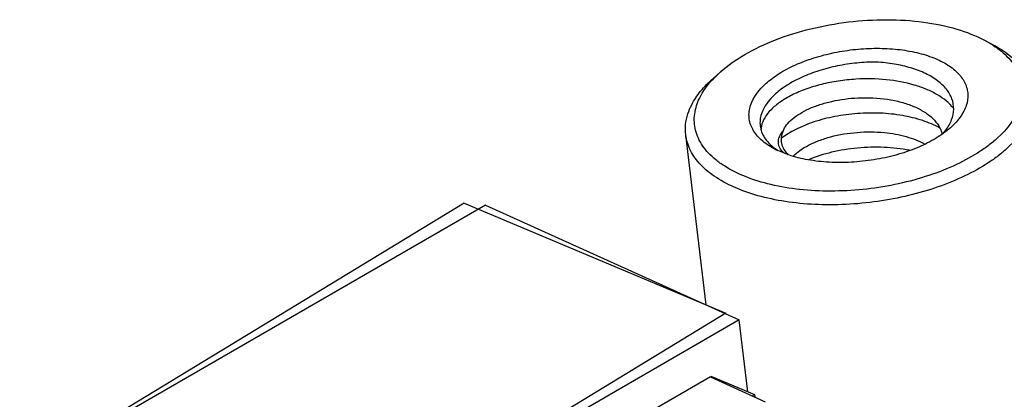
# Model space of a CAD drawing. Header units: millimetres. Extents: x -117 to 182, y -33 to 89.
# Tile 33 of 135: x -111 to -101.15, y 5.01 to 8.81. Entities that reach past the tile are written whole.
import ezdxf

# ---------------------------------------------------------------- set-up
doc = ezdxf.new("R2010")
doc.units = ezdxf.units.MM
doc.header["$LTSCALE"] = 1.21
doc.header["$MEASUREMENT"] = 0
doc.layers.get('0').update_dxf_attribs({"linetype": 'CONTINUOUS'})

msp = doc.modelspace()

# ---------------------------------------------------------------- linework, layer by layer
at = {"color": 7, "linetype": 'Continuous'}
for p, q in [((-101.3504, 8.603), (-101.2637, 8.5571)), ((-101.3504, 8.603), (-101.265, 8.5529)), ((-103.992, 8.2872), (-104.0654, 8.2221)), ((-104.0629, 8.2186), (-103.9921, 8.2871)), ((-103.5827, 7.7451), (-103.5876, 7.7033)), ((-104.1362, 5.9572), (-104.3396, 7.6583)), ((-103.45, 7.5236), (-103.4159, 7.4999)), ((-103.2847, 7.448), (-103.4172, 7.4991)), ((-106.553, 6.9748), (-110.9989, 4.2734)), ((-106.3405, 6.9552), (-110.9176, 4.3112)), ((-106.553, 6.9748), (-103.9383, 5.8725)), ((-106.3405, 6.9552), (-103.8039, 5.8067)), ((-103.9383, 5.8725), (-108.3842, 3.1711)), ((-103.9377, 5.8673), (-103.9383, 5.8725)), ((-103.8039, 5.8067), (-108.3809, 3.1626)), ((-103.7179, 5.0879), (-103.8039, 5.8067)), ((-104.0927, 5.237), (-108.002, 2.9786)), ((-104.0927, 5.237), (-103.5442, 4.9886)), ((-104.0895, 5.2446), (-103.6522, 5.0602)), ((-103.6736, 5.0472), (-103.6522, 5.0602)), ((-103.6522, 5.0602), (-103.6494, 5.0362))]:
    msp.add_line(p, q, dxfattribs=at)
for centre, radius, start, end in [((-103.0525, 8.2743), 0.8567, 242.1051, 244.80294), ((-103.1873, 7.6623), 0.2514, 226.92464, 229.43996)]:
    msp.add_arc(centre, radius, start, end, dxfattribs=at)
for points, knots in [([(-103.9921, 8.2871), (-103.9173, 8.3535), (-103.7407, 8.4756), (-103.4353, 8.6183), (-103.0866, 8.7261), (-102.7128, 8.7932), (-102.3338, 8.8161), (-101.9695, 8.7936), (-101.6391, 8.7269), (-101.4387, 8.6498), (-101.3504, 8.603)], [0, 0, 0, 0, 0.107721, 0.22965, 0.362061, 0.500001, 0.63794, 0.770352, 0.89228, 1, 1, 1, 1]), ([(-103.6907, 7.9515), (-103.6633, 8.0361), (-103.5866, 8.1321), (-103.4755, 8.2227), (-103.3794, 8.2885), (-103.2408, 8.3613), (-103.0552, 8.4312), (-102.8531, 8.4832), (-102.6419, 8.5153), (-102.4296, 8.5264), (-102.2241, 8.516), (-102.0332, 8.4846), (-101.8638, 8.4332), (-101.7219, 8.3635), (-101.6123, 8.2775), (-101.5506, 8.1909), (-101.5248, 8.118), (-101.5137, 8.044), (-101.5222, 7.9871), (-101.5337, 7.9515)], [0, 0, 0, 0, 0.099872, 0.129753, 0.161541, 0.230356, 0.305046, 0.383768, 0.464372, 0.544573, 0.622117, 0.694939, 0.76135, 0.820264, 0.871525, 0.916349, 0.937295, 0.957879, 1, 1, 1, 1]), ([(-101.265, 8.5529), (-101.2085, 8.516), (-101.1084, 8.4362), (-101.0182, 8.3073), (-100.9806, 8.199), (-100.9687, 8.1169), (-100.9728, 8.0333), (-100.9857, 7.9785), (-100.9945, 7.9514)], [0, 0, 0, 0, 0.284174, 0.53315, 0.649709, 0.764344, 0.880157, 1, 1, 1, 1]), ([(-101.2637, 8.5571), (-101.2082, 8.5276), (-101.1069, 8.4641), (-100.9822, 8.3474), (-100.8975, 8.2168), (-100.87, 8.1209), (-100.8644, 8.0738)], [0, 0, 0, 0, 0.289852, 0.548374, 0.781473, 1, 1, 1, 1]), ([(-102.4338, 8.3854), (-102.4987, 8.3854), (-102.629, 8.3786), (-102.8209, 8.3494), (-103.0047, 8.3021), (-103.1734, 8.2386), (-103.321, 8.1609), (-103.4711, 8.0511), (-103.5575, 7.943), (-103.5824, 7.8661)], [0, 0, 0, 0, 0.147295, 0.295316, 0.439891, 0.577059, 0.703435, 0.816585, 1, 1, 1, 1]), ([(-101.6801, 7.809), (-101.6676, 7.8427), (-101.6528, 7.9134), (-101.6716, 8.0215), (-101.73, 8.12), (-101.8223, 8.2052), (-101.9438, 8.2761), (-102.0902, 8.331), (-102.2561, 8.3689), (-102.3733, 8.3818), (-102.4338, 8.3854)], [0, 0, 0, 0, 0.098408, 0.193461, 0.294012, 0.406671, 0.534493, 0.677538, 0.833797, 1, 1, 1, 1]), ([(-104.3178, 7.8661), (-104.3076, 7.8975), (-104.2734, 7.9778), (-104.1906, 8.1005), (-104.1104, 8.1822), (-104.0654, 8.2221)], [0, 0, 0, 0, 0.224471, 0.591129, 1, 1, 1, 1]), ([(-104.2299, 7.9516), (-104.2224, 7.9747), (-104.1829, 8.0728), (-104.1186, 8.1596), (-104.0629, 8.2186)], [0, 0, 0, 0, 0.230626, 1, 1, 1, 1]), ([(-102.6372, 8.2137), (-102.6961, 8.2101), (-102.812, 8.1978), (-102.9798, 8.1644), (-103.1354, 8.1176), (-103.2741, 8.0591), (-103.3917, 7.9909), (-103.4848, 7.9152), (-103.5509, 7.8342), (-103.5765, 7.7741), (-103.5827, 7.7451)], [0, 0, 0, 0, 0.159376, 0.314367, 0.461435, 0.597431, 0.719881, 0.82733, 0.919886, 1, 1, 1, 1]), ([(-101.6598, 7.9222), (-101.7039, 7.9768), (-101.7935, 8.0468), (-101.9319, 8.1149), (-102.1015, 8.1742), (-102.339, 8.217), (-102.5362, 8.2199), (-102.6372, 8.2137)], [0, 0, 0, 0, 0.200281, 0.31543, 0.439962, 0.711449, 1, 1, 1, 1]), ([(-103.3659, 7.6952), (-103.3574, 7.7168), (-103.3312, 7.7605), (-103.2738, 7.8187), (-103.1974, 7.8727), (-103.1041, 7.921), (-102.9963, 7.962), (-102.8337, 8.006), (-102.7042, 8.0228), (-102.6161, 8.027)], [0, 0, 0, 0, 0.081623, 0.176391, 0.28559, 0.408808, 0.544468, 0.690209, 1, 1, 1, 1]), ([(-102.6161, 8.027), (-102.5178, 8.0316), (-102.3715, 8.0253), (-102.1864, 7.9873), (-102.0628, 7.9458), (-101.956, 7.8918), (-101.8695, 7.8264), (-101.8064, 7.7509), (-101.7814, 7.6933), (-101.7743, 7.6647)], [0, 0, 0, 0, 0.302125, 0.44533, 0.579041, 0.701166, 0.810949, 0.909446, 1, 1, 1, 1]), ([(-100.9945, 7.9514), (-101.0356, 7.8245), (-101.1507, 7.6805), (-101.3172, 7.5446), (-101.4614, 7.446), (-101.6693, 7.3369), (-101.9477, 7.232), (-102.2509, 7.154), (-102.5677, 7.1058), (-102.8862, 7.0891), (-103.1943, 7.1047), (-103.4807, 7.1519), (-103.7348, 7.2289), (-103.9181, 7.3189), (-104.0382, 7.4047), (-104.1329, 7.4918), (-104.2046, 7.5924), (-104.2433, 7.7017), (-104.2557, 7.7845), (-104.2518, 7.8689), (-104.2388, 7.9242), (-104.2299, 7.9516)], [0, 0, 0, 0, 0.099845, 0.129718, 0.161496, 0.230292, 0.304962, 0.383662, 0.464243, 0.544423, 0.621945, 0.694747, 0.761139, 0.820037, 0.846623, 0.871383, 0.916194, 0.937136, 0.957714, 0.978494, 1, 1, 1, 1]), ([(-103.4533, 7.5171), (-103.4999, 7.5418), (-103.5827, 7.5962), (-103.661, 7.6888), (-103.6954, 7.7685), (-103.7075, 7.829), (-103.7064, 7.891), (-103.6972, 7.9315), (-103.6907, 7.9515)], [0, 0, 0, 0, 0.292618, 0.543658, 0.658826, 0.770847, 0.883412, 1, 1, 1, 1]), ([(-101.7974, 7.7249), (-101.8521, 7.7555), (-101.9747, 7.8071), (-102.176, 7.8557), (-102.3956, 7.8783), (-102.6225, 7.8745), (-102.8452, 7.845), (-103.0525, 7.7921), (-103.2339, 7.7191), (-103.3399, 7.655), (-103.3852, 7.6198)], [0, 0, 0, 0, 0.113242, 0.238755, 0.372927, 0.511017, 0.64775, 0.777824, 0.896464, 1, 1, 1, 1]), ([(-101.5337, 7.9515), (-101.5401, 7.9317), (-101.5763, 7.8466), (-101.639, 7.775), (-101.6923, 7.7277)], [0, 0, 0, 0, 0.225187, 1, 1, 1, 1]), ([(-104.3396, 7.6583), (-104.3437, 7.6924), (-104.344, 7.7632), (-104.3287, 7.8322), (-104.3178, 7.8661)], [0, 0, 0, 0, 0.491081, 1, 1, 1, 1]), ([(-100.8862, 7.866), (-100.9262, 7.7424), (-101.0335, 7.6007), (-101.1907, 7.464), (-101.3257, 7.3649), (-101.5211, 7.253), (-101.7845, 7.1418), (-102.0742, 7.0538), (-102.381, 6.9921), (-102.695, 6.9584), (-103.0059, 6.954), (-103.3037, 6.979), (-103.579, 7.0325), (-103.8229, 7.1129), (-104.0282, 7.218), (-104.1885, 7.3452), (-104.2819, 7.4712), (-104.3249, 7.5774), (-104.3364, 7.6314), (-104.3396, 7.6583)], [0, 0, 0, 0, 0.096387, 0.124876, 0.155107, 0.220462, 0.291535, 0.366904, 0.444852, 0.523504, 0.60094, 0.675316, 0.74498, 0.808613, 0.865405, 0.915299, 0.959319, 0.979892, 1, 1, 1, 1]), ([(-103.5824, 7.8661), (-103.5887, 7.8467), (-103.5974, 7.8073), (-103.5972, 7.7668), (-103.5949, 7.7473)], [0, 0, 0, 0, 0.508898, 1, 1, 1, 1]), ([(-101.7691, 7.666), (-101.7591, 7.6773), (-101.7234, 7.7208), (-101.6945, 7.7704), (-101.6801, 7.809)], [0, 0, 0, 0, 0.267672, 1, 1, 1, 1]), ([(-103.5949, 7.7473), (-103.5924, 7.7266), (-103.5822, 7.6848), (-103.5518, 7.6258), (-103.5072, 7.5708), (-103.4703, 7.5389), (-103.45, 7.5236)], [0, 0, 0, 0, 0.228711, 0.466798, 0.722069, 1, 1, 1, 1]), ([(-103.359, 7.4786), (-103.3744, 7.493), (-103.4004, 7.5244), (-103.4174, 7.583), (-103.4047, 7.6438), (-103.3807, 7.6785), (-103.3659, 7.6952)], [0, 0, 0, 0, 0.260136, 0.490738, 0.725949, 1, 1, 1, 1]), ([(-103.3659, 7.6952), (-103.3753, 7.6754), (-103.3886, 7.6342), (-103.3861, 7.5693), (-103.3603, 7.5083), (-103.331, 7.474), (-103.314, 7.4581)], [0, 0, 0, 0, 0.252027, 0.488698, 0.731649, 1, 1, 1, 1]), ([(-101.6923, 7.7277), (-101.7361, 7.6889), (-101.8379, 7.6164), (-102.0129, 7.5285), (-102.2128, 7.4582), (-102.4294, 7.4084), (-102.6537, 7.3812), (-102.8762, 7.3777), (-103.0876, 7.398), (-103.2219, 7.4283), (-103.2847, 7.448)], [0, 0, 0, 0, 0.104922, 0.222482, 0.350028, 0.48395, 0.620107, 0.754184, 0.882026, 1, 1, 1, 1]), ([(-103.2649, 7.4434), (-103.2444, 7.4649), (-103.1953, 7.5059), (-103.108, 7.5579), (-103.0043, 7.6032), (-102.844, 7.6537), (-102.6245, 7.6896), (-102.4434, 7.6887), (-102.3526, 7.6797)], [0, 0, 0, 0, 0.09188, 0.19697, 0.314246, 0.441803, 0.717147, 1, 1, 1, 1]), ([(-102.3526, 7.6797), (-102.2786, 7.6724), (-102.1393, 7.6479), (-102.0063, 7.5972), (-101.948, 7.5652)], [0, 0, 0, 0, 0.527691, 1, 1, 1, 1]), ([(-102.1003, 7.5026), (-102.1846, 7.519), (-102.359, 7.5382), (-102.6213, 7.5308), (-102.8753, 7.4896), (-103.0364, 7.4396), (-103.1111, 7.4089)], [0, 0, 0, 0, 0.250804, 0.509937, 0.764057, 1, 1, 1, 1])]:
    msp.add_open_spline(points, degree=3, knots=knots, dxfattribs=at)

doc.saveas('drawing.dxf')
